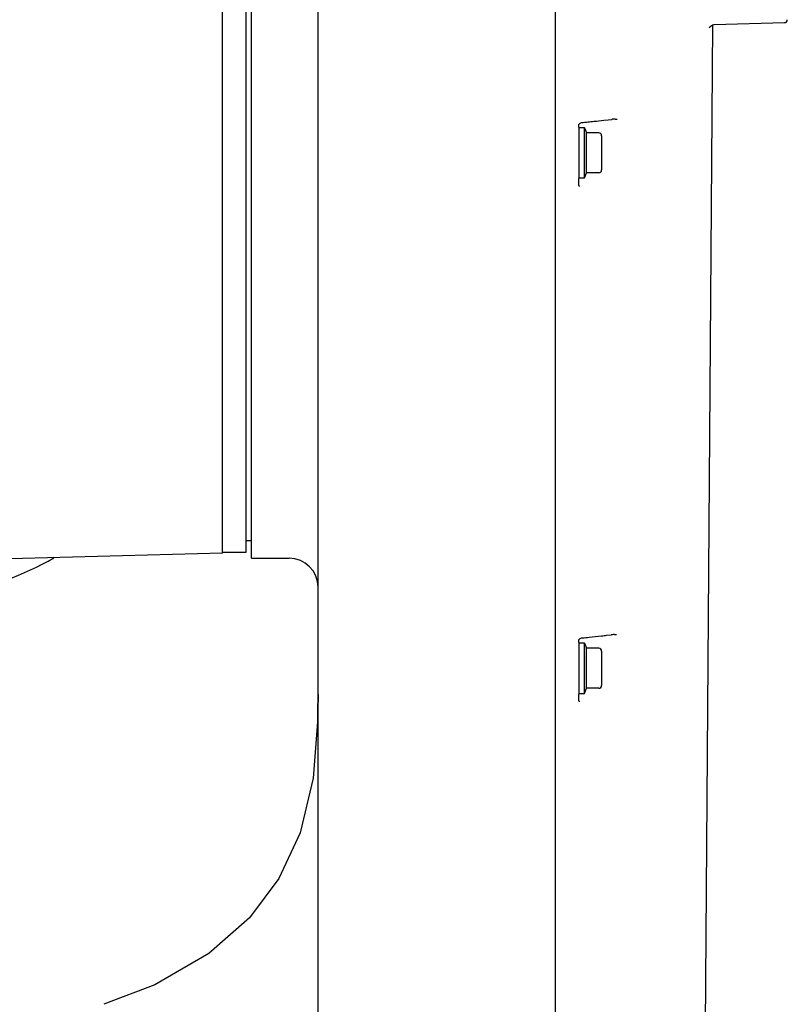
# Model space of a CAD drawing. Header units: millimetres. Extents: x 7426 to 8300, y 124 to 421.
# Tile 82 of 130: x 8097 to 8104, y 270 to 278. Entities that reach past the tile are written whole.
import ezdxf

# ---------------------------------------------------------------- set-up
doc = ezdxf.new("R2010")
doc.units = ezdxf.units.MM
doc.linetypes.add('BANKLINE1', pattern=[5.5, 4, -1.5])
for name, color, linetype in [('00_COMPONENTS', 7, 'BANKLINE1'), ('DIM', 7, 'Continuous'), ('外形图', 7, 'Continuous')]:
    doc.layers.add(name, color=color, linetype=linetype)
doc.styles.add('微软雅黑', font='msyh.ttc')
doc.dimstyles.new('尺寸标注_1_20比例', dxfattribs={"dimtxt": 2.1, "dimasz": 1.7, "dimexe": 0.5, "dimexo": 0.4, "dimgap": 0.5, "dimtad": 1, "dimdec": 1, "dimlfac": 20, "dimdsep": 46, "dimtxsty": '微软雅黑', "dimcen": 0.09, "dimadec": 0, "dimazin": 0, "dimtp": 0.01, "dimtm": 0.01, "dimtfac": 1, "dimtdec": 1, "dimtofl": 0, "dimtmove": 0, "dimatfit": 3, "dimfxl": 1, "dimtolj": 1, "dimarcsym": 0})

# ---------------------------------------------------------------- blocks, each defined once
blk = doc.blocks.new('*D1485')
at = {"layer": '00_COMPONENTS', "color": 0, "linetype": 'ByBlock', "lineweight": -2, "ltscale": 20}
for p, q in [((8084.6823, 276.2037), (8084.6823, 295.499)), ((8103.847, 278.8688), (8103.847, 295.499)), ((8086.3823, 294.999), (8102.147, 294.999))]:
    blk.add_line(p, q, dxfattribs=at)
at = {"layer": '00_COMPONENTS', "color": 0}
for points in [[(8086.3823, 295.2823), (8086.3823, 294.7156), (8084.6823, 294.999)], [(8102.147, 294.7156), (8102.147, 295.2823), (8103.847, 294.999)]]:
    blk.add_solid(points, dxfattribs=at)
at = {"layer": 'Defpoints', "color": 0}
for p in [(8103.847, 294.999), (8103.847, 278.4688), (8084.6823, 275.8037)]:
    blk.add_point(p, dxfattribs=at)
at = {"layer": '00_COMPONENTS', "color": 0, "insert": (8094.2646, 296.5842), "char_height": 2.1, "attachment_point": 5, "style": '微软雅黑'}
blk.add_mtext('\\A1;\\A1;384', dxfattribs=at)
blk = doc.blocks.new('*D1523')
at = {"layer": 'Defpoints', "color": 0}
for p in [(8093.9469, 287.4017), (8093.9469, 281.2188), (8099.7969, 257.0935)]:
    blk.add_point(p, dxfattribs=at)
at = {"layer": 'DIM', "color": 0, "linetype": 'ByBlock', "lineweight": -2, "ltscale": 20}
for p, q in [((8093.9469, 281.6188), (8093.9469, 287.9017)), ((8099.7969, 257.4935), (8099.7969, 287.9017)), ((8092.2469, 287.4017), (8090.5469, 287.4017)), ((8099.7969, 287.4017), (8093.9469, 287.4017)), ((8101.4969, 287.4017), (8103.1969, 287.4017))]:
    blk.add_line(p, q, dxfattribs=at)
at = {"layer": 'DIM', "color": 0}
for points in [[(8092.2469, 287.1183), (8092.2469, 287.685), (8093.9469, 287.4017)], [(8101.4969, 287.685), (8101.4969, 287.1183), (8099.7969, 287.4017)]]:
    blk.add_solid(points, dxfattribs=at)
at = {"layer": 'DIM', "color": 0, "insert": (8096.8874, 288.9747), "char_height": 2.1, "attachment_point": 5, "style": '微软雅黑'}
blk.add_mtext('\\A1;\\A1;117', dxfattribs=at)

msp = doc.modelspace()

# ---------------------------------------------------------------- linework, layer by layer
at = {"layer": '外形图', "linetype": 'Continuous'}
for p, q in [((8099.2219, 273.5187), (8099.2219, 282.4188)), ((8101.847, 262.9278), (8101.847, 282.4188)), ((8098.9719, 273.5615), (8098.9719, 282.3759)), ((8099.1719, 282.3688), (8099.1719, 273.5687)), ((8103.1153, 266.0325), (8103.2034, 278.1274)), ((8103.2171, 278.1273), (8103.8227, 278.1431)), ((8102.264, 277.3001), (8102.2998, 277.3041)), ((8102.2998, 277.3041), (8102.331, 277.3076)), ((8102.3602, 277.3097), (8102.3776, 277.3099)), ((8102.047, 277.2412), (8102.047, 277.2658)), ((8102.047, 277.2412), (8102.047, 276.7964)), ((8102.047, 277.2387), (8102.097, 277.2387)), ((8102.0652, 277.2783), (8102.0711, 277.2798)), ((8102.097, 276.7987), (8102.097, 277.2387)), ((8102.1006, 277.2289), (8102.1143, 277.1912)), ((8102.1143, 276.8462), (8102.1143, 277.1912)), ((8102.2195, 277.1912), (8102.1143, 277.1912)), ((8102.2445, 277.1662), (8102.2445, 276.8712)), ((8102.097, 276.7987), (8102.047, 276.7987)), ((8102.047, 276.7455), (8102.047, 276.7964)), ((8102.1006, 276.8086), (8102.1143, 276.8462)), ((8102.2195, 276.8462), (8102.1143, 276.8462)), ((8099.7969, 272.303), (8099.7969, 275.4613)), ((8099.2219, 273.6687), (8099.1719, 273.6687)), ((8098.9719, 273.5615), (8096.4037, 273.4942)), ((8099.1719, 273.5687), (8098.9719, 273.5687)), ((8099.2219, 273.5187), (8099.5469, 273.5187)), ((8102.047, 272.7912), (8102.047, 272.8158)), ((8102.0652, 272.8286), (8102.0711, 272.8302)), ((8102.0711, 272.8302), (8102.081, 272.8312)), ((8102.2874, 272.8531), (8102.3253, 272.8573)), ((8102.3546, 272.8594), (8102.372, 272.8596)), ((8102.047, 272.7912), (8102.047, 272.3463)), ((8102.047, 272.7887), (8102.097, 272.7887)), ((8102.097, 272.3487), (8102.097, 272.7887)), ((8102.1006, 272.7788), (8102.1143, 272.7412)), ((8102.1143, 272.3962), (8102.1143, 272.7412)), ((8102.2195, 272.7412), (8102.1143, 272.7412)), ((8102.2445, 272.7162), (8102.2445, 272.4212)), ((8102.1006, 272.3585), (8102.1143, 272.3962)), ((8102.2195, 272.3962), (8102.1143, 272.3962)), ((8102.097, 272.3487), (8102.047, 272.3487)), ((8102.047, 272.2958), (8102.047, 272.3463)), ((8099.7953, 272.2143), (8099.7936, 272.143)), ((8099.7959, 272.2521), (8099.7953, 272.2143)), ((8099.7954, 272.2215), (8099.7956, 272.23)), ((8099.7933, 272.1159), (8099.7935, 272.1423)), ((8099.7935, 272.1423), (8099.7936, 272.1425)), ((8099.7936, 272.1425), (8099.7938, 272.1503)), ((8099.7939, 272.1523), (8099.7943, 272.1679))]:
    msp.add_line(p, q, dxfattribs=at)
for points in [[(8103.1744, 278.0983), (8103.1745, 278.0985), (8103.1782, 278.1057), (8103.1916, 278.1192), (8103.2171, 278.1273)], [(8102.047, 277.2526), (8102.0483, 277.2607), (8102.0515, 277.2672), (8102.0555, 277.272), (8102.06, 277.2756), (8102.0652, 277.2783)], [(8102.047, 272.803), (8102.0483, 272.8111), (8102.0515, 272.8176), (8102.0555, 272.8224), (8102.06, 272.826), (8102.0652, 272.8286)], [(8099.7968, 272.3411), (8099.7964, 272.2945), (8099.7959, 272.2521)], [(8099.7936, 272.1425), (8099.7532, 271.6208), (8099.6412, 271.1482), (8099.4581, 270.7535), (8099.2038, 270.414), (8098.8545, 270.1067), (8098.388, 269.8352), (8097.9469, 269.6674)]]:
    msp.add_lwpolyline(points, dxfattribs=at)
for centre, radius, start, end in [((8103.822, 278.1681), 0.025, 271.5, 0), ((8099.9767, 298.1286), 20.9538, 276.02979, 276.2669), ((8102.3754, 276.9021), 0.4079, 94.77258, 96.24978), ((8102.3739, 276.9208), 0.3891, 92.01336, 94.78233), ((8099.7732, 300.0702), 22.906, 275.75756, 275.89831), ((8102.0865, 277.2237), 0.015, 20, 45.55634), ((8099.8598, 299.2317), 22.063, 275.89835, 276.03071), ((8102.2195, 277.1662), 0.025, 0, 90), ((8102.0865, 276.8137), 0.015, 314.44366, 340), ((8102.2195, 276.8712), 0.025, 270, 0), ((8099.5469, 273.2687), 0.25, 0, 90), ((8099.7882, 295.4727), 22.7573, 275.78217, 275.91986), ((8099.9232, 294.1768), 21.4544, 275.91834, 276.2081), ((8100.0553, 292.9574), 20.2279, 276.20968, 276.33544), ((8102.3699, 272.4489), 0.4109, 94.77087, 96.23371), ((8102.3684, 272.468), 0.3916, 92.0136, 94.78085), ((8102.0865, 272.7737), 0.015, 20, 45.55634), ((8102.2195, 272.7162), 0.025, 0, 90), ((8088.2003, 272.3952), 11.5967, 359.5446, 0.00475), ((8102.2195, 272.4212), 0.025, 270, 0), ((8090.0912, 272.3774), 9.7057, 358.45605, 359.56062), ((8102.0865, 272.3637), 0.015, 314.44366, 340), ((8091.5369, 272.3741), 8.26, 358.57003, 358.94136)]:
    msp.add_arc(centre, radius, start, end, dxfattribs=at)
for points, knots in [([(8102.0485, 276.7373), (8102.048, 276.7386), (8102.0472, 276.7413), (8102.047, 276.744), (8102.047, 276.7455)], [0, 0, 0, 0, 0.481125, 1, 1, 1, 1]), ([(8102.0544, 276.7291), (8102.0531, 276.7302), (8102.0508, 276.7327), (8102.0491, 276.7357), (8102.0485, 276.7373)], [0, 0, 0, 0, 0.490789, 1, 1, 1, 1]), ([(8093.9469, 273.0687), (8094.2499, 273.0687), (8094.8562, 273.0738), (8095.7625, 273.1189), (8096.6733, 273.1575), (8097.2527, 273.373), (8097.5157, 273.5208)], [0, 0, 0, 0, 0.250406, 0.50062, 0.750721, 1, 1, 1, 1]), ([(8102.0485, 272.2877), (8102.048, 272.2889), (8102.0472, 272.2916), (8102.047, 272.2944), (8102.047, 272.2958)], [0, 0, 0, 0, 0.481089, 1, 1, 1, 1]), ([(8102.0544, 272.2795), (8102.0531, 272.2806), (8102.0508, 272.2831), (8102.0491, 272.2861), (8102.0485, 272.2877)], [0, 0, 0, 0, 0.49076, 1, 1, 1, 1])]:
    msp.add_open_spline(points, degree=3, knots=knots, dxfattribs=at)

# ---------------------------------------------------------------- dimensions: what is measured, and where the dimension line sits
at = {"layer": '00_COMPONENTS', "linetype": 'ByBlock', "ltscale": 20}
dim = msp.add_linear_dim(base=(8103.847, 294.999), p1=(8084.6823, 275.8037), p2=(8103.847, 278.4688), text='\\A1;384', dimstyle='尺寸标注_1_20比例', dxfattribs=at)
dim.commit()
dim.dimension.update_dxf_attribs({"geometry": '*D1485', "text_midpoint": (8094.2646, 294.999), "dimtype": 160})
at = {"layer": 'DIM', "linetype": 'ByBlock', "ltscale": 20}
dim = msp.add_linear_dim(base=(8093.9469, 287.4017), p1=(8099.7969, 257.0935), p2=(8093.9469, 281.2188), text='\\A1;117', dimstyle='尺寸标注_1_20比例', dxfattribs=at)
dim.commit()
dim.dimension.update_dxf_attribs({"geometry": '*D1523', "text_midpoint": (8096.8874, 287.4017), "dimtype": 160})

doc.saveas('drawing.dxf')
